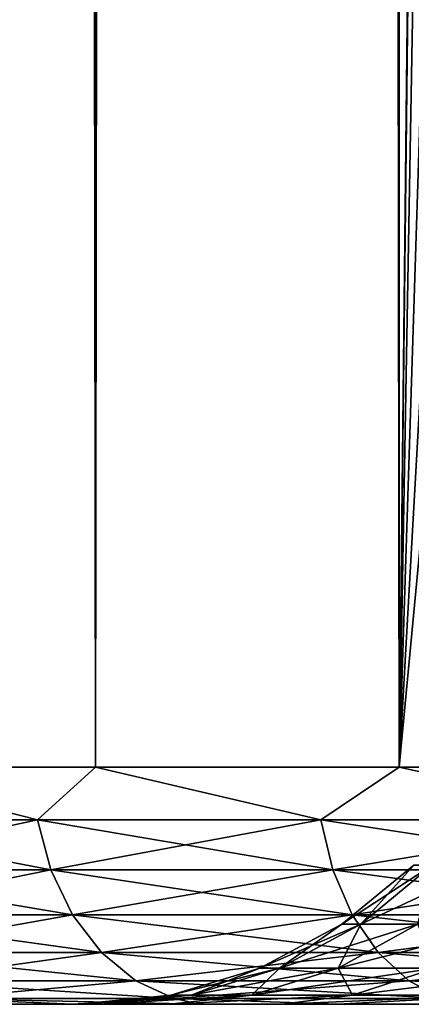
# Model space of a CAD drawing. Extents: x -265 to 265, y 0 to 1027.
# Tile 104 of 256: x 238.45 to 240.1, y 0 to 4.15. Entities that reach past the tile are written whole.
import ezdxf

# ---------------------------------------------------------------- set-up
doc = ezdxf.new("R2010")
doc.units = 0
doc.header["$LTSCALE"] = 65.185185
for name, color, linetype in [('245', 7, 'CONTINUOUS'), ('247', 7, 'CONTINUOUS'), ('248', 7, 'CONTINUOUS'), ('249', 7, 'CONTINUOUS'), ('250', 7, 'CONTINUOUS'), ('274', 7, 'CONTINUOUS'), ('275', 7, 'CONTINUOUS')]:
    doc.layers.add(name, color=color, linetype=linetype)

msp = doc.modelspace()

# ---------------------------------------------------------------- linework, layer by layer
at = {"layer": '245', "color": 7, "linetype": 'CONTINUOUS'}
for points in [[(238.6737, 0, 8.229), (238.1794, 0, 7.5015), (238.6737, 0, -8.229), (238.6737, 0, 8.229)], [(238.6737, 0, -8.229), (238.1794, 0, 7.5015), (238.1794, 0, -7.5015), (238.6737, 0, -8.229)], [(239.2128, 0, 8.9239), (238.6737, 0, 8.229), (239.085, 0, 2.9246), (239.2128, 0, 8.9239)], [(238.6737, 0, 8.229), (238.6737, 0, -8.229), (238.7, 0), (238.6737, 0, 8.229)], [(238.6737, 0, 8.229), (238.7, 0), (238.7967, 0, 1.4749), (238.6737, 0, 8.229)], [(239.085, 0, 2.9246), (238.6737, 0, 8.229), (238.7967, 0, 1.4749), (239.085, 0, 2.9246)], [(238.6737, 0, -8.229), (239.2128, 0, -8.9239), (238.7, 0), (238.6737, 0, -8.229)], [(238.7, 0), (239.2128, 0, -8.9239), (238.7967, 0, -1.4749), (238.7, 0)], [(238.7967, 0, -1.4749), (239.2128, 0, -8.9239), (239.085, 0, -2.9246), (238.7967, 0, -1.4749)], [(239.5601, 0, 4.3243), (239.2128, 0, 8.9239), (239.085, 0, 2.9246), (239.5601, 0, 4.3243)], [(239.085, 0, -2.9246), (239.2128, 0, -8.9239), (239.5601, 0, -4.3243), (239.085, 0, -2.9246)], [(239.7944, 0, 9.5836), (239.2128, 0, 8.9239), (239.5601, 0, 4.3243), (239.7944, 0, 9.5836)], [(239.2128, 0, -8.9239), (239.7944, 0, -9.5836), (239.5601, 0, -4.3243), (239.2128, 0, -8.9239)], [(240.2139, 0, 5.65), (239.7944, 0, 9.5836), (239.5601, 0, 4.3243), (240.2139, 0, 5.65)], [(239.5601, 0, -4.3243), (239.7944, 0, -9.5836), (240.2139, 0, -5.65), (239.5601, 0, -4.3243)], [(240.4163, 0, 10.2055), (239.7944, 0, 9.5836), (240.2139, 0, 5.65), (240.4163, 0, 10.2055)], [(239.7944, 0, -9.5836), (240.4163, 0, -10.2055), (240.2139, 0, -5.65), (239.7944, 0, -9.5836)]]:
    msp.add_3dface(points, dxfattribs=at)
at = {"layer": '247', "color": 7, "linetype": 'CONTINUOUS'}
for points in [[(237.6552, 1, 8.521), (238.7723, 1, 9.9468), (237.6552, 1019, 8.521), (237.6552, 1, 8.521)], [(237.6552, 1019, 8.521), (238.7723, 1, 9.9468), (238.7723, 1019, 9.9468), (237.6552, 1019, 8.521)], [(238.7723, 1, 9.9468), (240.0532, 1, 11.2277), (238.7723, 1019, 9.9468), (238.7723, 1, 9.9468)], [(238.7723, 1019, 9.9468), (240.0532, 1, 11.2277), (240.0532, 1019, 11.2277), (238.7723, 1019, 9.9468)], [(240.0532, 1, 11.2277), (241.479, 1, 12.3448), (240.0532, 1019, 11.2277), (240.0532, 1, 11.2277)], [(240.0532, 1019, 11.2277), (241.479, 1, 12.3448), (241.479, 1019, 12.3448), (240.0532, 1019, 11.2277)]]:
    msp.add_3dface(points, dxfattribs=at)
at = {"layer": '248', "color": 7, "linetype": 'CONTINUOUS'}
for points in [[(238.7723, 1, -9.9468), (237.6552, 1, -8.521), (238.7723, 1019, -9.9468), (238.7723, 1, -9.9468)], [(238.7723, 1019, -9.9468), (237.6552, 1, -8.521), (237.6552, 1019, -8.521), (238.7723, 1019, -9.9468)], [(240.0532, 1, -11.2277), (238.7723, 1, -9.9468), (240.0532, 1019, -11.2277), (240.0532, 1, -11.2277)], [(240.0532, 1019, -11.2277), (238.7723, 1, -9.9468), (238.7723, 1019, -9.9468), (240.0532, 1019, -11.2277)], [(240.0532, 1, -11.2277), (240.0532, 1019, -11.2277), (240.2626, 999.5036, -11.4098), (240.0532, 1, -11.2277)], [(240.0532, 1, -11.2277), (240.2626, 999.5036, -11.4098), (240.2626, 20.4963, -11.4098), (240.0532, 1, -11.2277)], [(240.2626, 19.5036, -11.4098), (240.0532, 1, -11.2277), (240.2626, 20.4963, -11.4098), (240.2626, 19.5036, -11.4098)], [(240.3656, 18.5032, -11.4969), (240.0532, 1, -11.2277), (240.2626, 19.5036, -11.4098), (240.3656, 18.5032, -11.4969)], [(240.5806, 17.4826, -11.6737), (240.0532, 1, -11.2277), (240.3656, 18.5032, -11.4969), (240.5806, 17.4826, -11.6737)], [(240.9243, 16.4371, -11.9428), (240.0532, 1, -11.2277), (240.5806, 17.4826, -11.6737), (240.9243, 16.4371, -11.9428)], [(241.4152, 15.378, -12.3004), (240.0532, 1, -11.2277), (240.9243, 16.4371, -11.9428), (241.4152, 15.378, -12.3004)], [(241.479, 1, -12.3448), (240.0532, 1, -11.2277), (241.4152, 15.378, -12.3004), (241.479, 1, -12.3448)]]:
    msp.add_3dface(points, dxfattribs=at)
at = {"layer": '249', "color": 7, "linetype": 'CONTINUOUS'}
for points in [[(237.6552, 1, 8.521), (237.4884, 0.7786, 8.229), (238.5283, 0.7786, 9.6259), (237.6552, 1, 8.521)], [(238.7723, 1, 9.9468), (237.6552, 1, 8.521), (238.5283, 0.7786, 9.6259), (238.7723, 1, 9.9468)], [(238.7723, 1, 9.9468), (238.5283, 0.7786, 9.6259), (239.7234, 0.7786, 10.8925), (238.7723, 1, 9.9468)], [(240.0532, 1, 11.2277), (238.7723, 1, 9.9468), (239.7234, 0.7786, 10.8925), (240.0532, 1, 11.2277)], [(240.0532, 1, 11.2277), (239.7234, 0.7786, 10.8925), (241.0574, 0.7786, 12.0119), (240.0532, 1, 11.2277)], [(241.479, 1, 12.3448), (240.0532, 1, 11.2277), (241.0574, 0.7786, 12.0119), (241.479, 1, 12.3448)], [(237.5501, 0.5669, 8.1884), (238.5849, 0.5669, 9.5784), (237.4884, 0.7786, 8.229), (237.5501, 0.5669, 8.1884)], [(237.4884, 0.7786, 8.229), (238.5849, 0.5669, 9.5784), (238.5283, 0.7786, 9.6259), (237.4884, 0.7786, 8.229)], [(238.5849, 0.5669, 9.5784), (239.7741, 0.5669, 10.8389), (238.5283, 0.7786, 9.6259), (238.5849, 0.5669, 9.5784)], [(238.5283, 0.7786, 9.6259), (239.7741, 0.5669, 10.8389), (239.7234, 0.7786, 10.8925), (238.5283, 0.7786, 9.6259)], [(239.7741, 0.5669, 10.8389), (241.1015, 0.5669, 11.9527), (239.7234, 0.7786, 10.8925), (239.7741, 0.5669, 10.8389)], [(239.7234, 0.7786, 10.8925), (241.1015, 0.5669, 11.9527), (241.0574, 0.7786, 12.0119), (239.7234, 0.7786, 10.8925)], [(237.6496, 0.377, 8.123), (238.6761, 0.377, 9.5018), (237.5501, 0.5669, 8.1884), (237.6496, 0.377, 8.123)], [(237.5501, 0.5669, 8.1884), (238.6761, 0.377, 9.5018), (238.5849, 0.5669, 9.5784), (237.5501, 0.5669, 8.1884)], [(238.6761, 0.377, 9.5018), (239.8558, 0.377, 10.7522), (238.5849, 0.5669, 9.5784), (238.6761, 0.377, 9.5018)], [(238.5849, 0.5669, 9.5784), (239.8558, 0.377, 10.7522), (239.7741, 0.5669, 10.8389), (238.5849, 0.5669, 9.5784)], [(239.8558, 0.377, 10.7522), (241.1727, 0.377, 11.8572), (239.7741, 0.5669, 10.8389), (239.8558, 0.377, 10.7522)], [(239.7741, 0.5669, 10.8389), (241.1727, 0.377, 11.8572), (241.1015, 0.5669, 11.9527), (239.7741, 0.5669, 10.8389)], [(237.782, 0.2184, 8.0359), (238.7975, 0.2184, 9.4), (237.6496, 0.377, 8.123), (237.782, 0.2184, 8.0359)], [(237.6496, 0.377, 8.123), (238.7975, 0.2184, 9.4), (238.6761, 0.377, 9.5018), (237.6496, 0.377, 8.123)], [(238.7975, 0.2184, 9.4), (239.9645, 0.2184, 10.637), (238.6761, 0.377, 9.5018), (238.7975, 0.2184, 9.4)], [(238.6761, 0.377, 9.5018), (239.9645, 0.2184, 10.637), (239.8558, 0.377, 10.7522), (238.6761, 0.377, 9.5018)], [(239.9645, 0.2184, 10.637), (241.2672, 0.2184, 11.7301), (239.8558, 0.377, 10.7522), (239.9645, 0.2184, 10.637)], [(239.8558, 0.377, 10.7522), (241.2672, 0.2184, 11.7301), (241.1727, 0.377, 11.8572), (239.8558, 0.377, 10.7522)], [(237.9405, 0.0991, 7.9317), (238.9428, 0.0991, 9.2781), (237.782, 0.2184, 8.0359), (237.9405, 0.0991, 7.9317)], [(237.782, 0.2184, 8.0359), (238.9428, 0.0991, 9.2781), (238.7975, 0.2184, 9.4), (237.782, 0.2184, 8.0359)], [(238.9428, 0.0991, 9.2781), (240.0947, 0.0991, 10.499), (238.7975, 0.2184, 9.4), (238.9428, 0.0991, 9.2781)], [(238.7975, 0.2184, 9.4), (240.0947, 0.0991, 10.499), (239.9645, 0.2184, 10.637), (238.7975, 0.2184, 9.4)], [(240.0947, 0.0991, 10.499), (241.3806, 0.0991, 11.5779), (239.9645, 0.2184, 10.637), (240.0947, 0.0991, 10.499)], [(239.9645, 0.2184, 10.637), (241.3806, 0.0991, 11.5779), (241.2672, 0.2184, 11.7301), (239.9645, 0.2184, 10.637)], [(238.1173, 0.0251, 7.8154), (239.1049, 0.0251, 9.1421), (237.9405, 0.0991, 7.9317), (238.1173, 0.0251, 7.8154)], [(237.9405, 0.0991, 7.9317), (239.1049, 0.0251, 9.1421), (238.9428, 0.0991, 9.2781), (237.9405, 0.0991, 7.9317)], [(239.1049, 0.0251, 9.1421), (240.2399, 0.0251, 10.3451), (238.9428, 0.0991, 9.2781), (239.1049, 0.0251, 9.1421)], [(238.9428, 0.0991, 9.2781), (240.2399, 0.0251, 10.3451), (240.0947, 0.0991, 10.499), (238.9428, 0.0991, 9.2781)], [(240.2399, 0.0251, 10.3451), (241.5069, 0.0251, 11.4082), (240.0947, 0.0991, 10.499), (240.2399, 0.0251, 10.3451)], [(240.0947, 0.0991, 10.499), (241.5069, 0.0251, 11.4082), (241.3806, 0.0991, 11.5779), (240.0947, 0.0991, 10.499)], [(238.1794, 0, 7.5015), (238.6737, 0, 8.229), (238.1173, 0.0251, 7.8154), (238.1794, 0, 7.5015)], [(238.6737, 0, 8.229), (239.2128, 0, 8.9239), (238.1173, 0.0251, 7.8154), (238.6737, 0, 8.229)], [(238.1173, 0.0251, 7.8154), (239.2128, 0, 8.9239), (239.1049, 0.0251, 9.1421), (238.1173, 0.0251, 7.8154)], [(239.2128, 0, 8.9239), (239.7944, 0, 9.5836), (239.1049, 0.0251, 9.1421), (239.2128, 0, 8.9239)], [(239.1049, 0.0251, 9.1421), (239.7944, 0, 9.5836), (240.2399, 0.0251, 10.3451), (239.1049, 0.0251, 9.1421)], [(239.7944, 0, 9.5836), (240.4163, 0, 10.2055), (240.2399, 0.0251, 10.3451), (239.7944, 0, 9.5836)]]:
    msp.add_3dface(points, dxfattribs=at)
at = {"layer": '250', "color": 7, "linetype": 'CONTINUOUS'}
for points in [[(237.6552, 1, -8.521), (238.5283, 0.7786, -9.6259), (237.4884, 0.7786, -8.229), (237.6552, 1, -8.521)], [(237.6552, 1, -8.521), (238.7723, 1, -9.9468), (238.5283, 0.7786, -9.6259), (237.6552, 1, -8.521)], [(238.7723, 1, -9.9468), (239.7234, 0.7786, -10.8925), (238.5283, 0.7786, -9.6259), (238.7723, 1, -9.9468)], [(238.7723, 1, -9.9468), (240.0532, 1, -11.2277), (239.7234, 0.7786, -10.8925), (238.7723, 1, -9.9468)], [(240.0532, 1, -11.2277), (241.0574, 0.7786, -12.0119), (239.7234, 0.7786, -10.8925), (240.0532, 1, -11.2277)], [(240.0532, 1, -11.2277), (241.479, 1, -12.3448), (241.0574, 0.7786, -12.0119), (240.0532, 1, -11.2277)], [(238.5283, 0.7786, -9.6259), (237.5501, 0.5669, -8.1884), (237.4884, 0.7786, -8.229), (238.5283, 0.7786, -9.6259)], [(238.5849, 0.5669, -9.5784), (237.5501, 0.5669, -8.1884), (238.5283, 0.7786, -9.6259), (238.5849, 0.5669, -9.5784)], [(239.7234, 0.7786, -10.8925), (238.5849, 0.5669, -9.5784), (238.5283, 0.7786, -9.6259), (239.7234, 0.7786, -10.8925)], [(239.7741, 0.5669, -10.8389), (238.5849, 0.5669, -9.5784), (239.7234, 0.7786, -10.8925), (239.7741, 0.5669, -10.8389)], [(241.0574, 0.7786, -12.0119), (239.7741, 0.5669, -10.8389), (239.7234, 0.7786, -10.8925), (241.0574, 0.7786, -12.0119)], [(241.1015, 0.5669, -11.9527), (239.7741, 0.5669, -10.8389), (241.0574, 0.7786, -12.0119), (241.1015, 0.5669, -11.9527)], [(238.5849, 0.5669, -9.5784), (237.6496, 0.377, -8.123), (237.5501, 0.5669, -8.1884), (238.5849, 0.5669, -9.5784)], [(238.6761, 0.377, -9.5018), (237.6496, 0.377, -8.123), (238.5849, 0.5669, -9.5784), (238.6761, 0.377, -9.5018)], [(239.7741, 0.5669, -10.8389), (238.6761, 0.377, -9.5018), (238.5849, 0.5669, -9.5784), (239.7741, 0.5669, -10.8389)], [(239.8558, 0.377, -10.7522), (238.6761, 0.377, -9.5018), (239.7741, 0.5669, -10.8389), (239.8558, 0.377, -10.7522)], [(241.1015, 0.5669, -11.9527), (239.8558, 0.377, -10.7522), (239.7741, 0.5669, -10.8389), (241.1015, 0.5669, -11.9527)], [(241.1727, 0.377, -11.8572), (239.8558, 0.377, -10.7522), (241.1015, 0.5669, -11.9527), (241.1727, 0.377, -11.8572)], [(238.6761, 0.377, -9.5018), (237.782, 0.2184, -8.0359), (237.6496, 0.377, -8.123), (238.6761, 0.377, -9.5018)], [(238.7975, 0.2184, -9.4), (237.782, 0.2184, -8.0359), (238.6761, 0.377, -9.5018), (238.7975, 0.2184, -9.4)], [(239.8558, 0.377, -10.7522), (238.7975, 0.2184, -9.4), (238.6761, 0.377, -9.5018), (239.8558, 0.377, -10.7522)], [(239.9645, 0.2184, -10.637), (238.7975, 0.2184, -9.4), (239.8558, 0.377, -10.7522), (239.9645, 0.2184, -10.637)], [(241.1727, 0.377, -11.8572), (239.9645, 0.2184, -10.637), (239.8558, 0.377, -10.7522), (241.1727, 0.377, -11.8572)], [(241.2672, 0.2184, -11.7301), (239.9645, 0.2184, -10.637), (241.1727, 0.377, -11.8572), (241.2672, 0.2184, -11.7301)], [(238.7975, 0.2184, -9.4), (237.9405, 0.0991, -7.9317), (237.782, 0.2184, -8.0359), (238.7975, 0.2184, -9.4)], [(238.9428, 0.0991, -9.2781), (237.9405, 0.0991, -7.9317), (238.7975, 0.2184, -9.4), (238.9428, 0.0991, -9.2781)], [(239.9645, 0.2184, -10.637), (238.9428, 0.0991, -9.2781), (238.7975, 0.2184, -9.4), (239.9645, 0.2184, -10.637)], [(240.0947, 0.0991, -10.499), (238.9428, 0.0991, -9.2781), (239.9645, 0.2184, -10.637), (240.0947, 0.0991, -10.499)], [(241.2672, 0.2184, -11.7301), (240.0947, 0.0991, -10.499), (239.9645, 0.2184, -10.637), (241.2672, 0.2184, -11.7301)], [(241.3806, 0.0991, -11.5779), (240.0947, 0.0991, -10.499), (241.2672, 0.2184, -11.7301), (241.3806, 0.0991, -11.5779)], [(238.9428, 0.0991, -9.2781), (238.1173, 0.0251, -7.8154), (237.9405, 0.0991, -7.9317), (238.9428, 0.0991, -9.2781)], [(239.1049, 0.0251, -9.1421), (238.1173, 0.0251, -7.8154), (238.9428, 0.0991, -9.2781), (239.1049, 0.0251, -9.1421)], [(240.0947, 0.0991, -10.499), (239.1049, 0.0251, -9.1421), (238.9428, 0.0991, -9.2781), (240.0947, 0.0991, -10.499)], [(240.2399, 0.0251, -10.3451), (239.1049, 0.0251, -9.1421), (240.0947, 0.0991, -10.499), (240.2399, 0.0251, -10.3451)], [(241.3806, 0.0991, -11.5779), (240.2399, 0.0251, -10.3451), (240.0947, 0.0991, -10.499), (241.3806, 0.0991, -11.5779)], [(238.6737, 0, -8.229), (238.1794, 0, -7.5015), (238.1173, 0.0251, -7.8154), (238.6737, 0, -8.229)], [(239.1049, 0.0251, -9.1421), (238.6737, 0, -8.229), (238.1173, 0.0251, -7.8154), (239.1049, 0.0251, -9.1421)], [(239.2128, 0, -8.9239), (238.6737, 0, -8.229), (239.1049, 0.0251, -9.1421), (239.2128, 0, -8.9239)], [(239.7944, 0, -9.5836), (239.2128, 0, -8.9239), (239.1049, 0.0251, -9.1421), (239.7944, 0, -9.5836)], [(240.2399, 0.0251, -10.3451), (239.7944, 0, -9.5836), (239.1049, 0.0251, -9.1421), (240.2399, 0.0251, -10.3451)], [(240.4163, 0, -10.2055), (239.7944, 0, -9.5836), (240.2399, 0.0251, -10.3451), (240.4163, 0, -10.2055)]]:
    msp.add_3dface(points, dxfattribs=at)
at = {"layer": '274', "color": 7, "linetype": 'CONTINUOUS'}
for points in [[(239.8118, 0.3375), (239.8921, 0.3375, -1.2769), (240.115, 0.5866), (239.8118, 0.3375)], [(239.8921, 0.3375, -1.2769), (240.1319, 0.3375, -2.5337), (240.193, 0.5866, -1.2389), (239.8921, 0.3375, -1.2769)], [(240.115, 0.5866), (239.8921, 0.3375, -1.2769), (240.193, 0.5866, -1.2389), (240.115, 0.5866)], [(239.4657, 0.1524), (239.5488, 0.1524, -1.3203), (239.8118, 0.3375), (239.4657, 0.1524)], [(239.5488, 0.1524, -1.3203), (239.7967, 0.1524, -2.6198), (239.8921, 0.3375, -1.2769), (239.5488, 0.1524, -1.3203)], [(239.8118, 0.3375), (239.5488, 0.1524, -1.3203), (239.8921, 0.3375, -1.2769), (239.8118, 0.3375)], [(239.7967, 0.1524, -2.6198), (240.2055, 0.1524, -3.8779), (240.1319, 0.3375, -2.5337), (239.7967, 0.1524, -2.6198)], [(239.8921, 0.3375, -1.2769), (239.7967, 0.1524, -2.6198), (240.1319, 0.3375, -2.5337), (239.8921, 0.3375, -1.2769)], [(239.0902, 0.0384), (239.1762, 0.0384, -1.3674), (239.4657, 0.1524), (239.0902, 0.0384)], [(239.1762, 0.0384, -1.3674), (239.4329, 0.0384, -2.7132), (239.5488, 0.1524, -1.3203), (239.1762, 0.0384, -1.3674)], [(239.4657, 0.1524), (239.1762, 0.0384, -1.3674), (239.5488, 0.1524, -1.3203), (239.4657, 0.1524)], [(239.4329, 0.0384, -2.7132), (239.8563, 0.0384, -4.0162), (239.7967, 0.1524, -2.6198), (239.4329, 0.0384, -2.7132)], [(239.5488, 0.1524, -1.3203), (239.4329, 0.0384, -2.7132), (239.7967, 0.1524, -2.6198), (239.5488, 0.1524, -1.3203)], [(239.7967, 0.1524, -2.6198), (239.8563, 0.0384, -4.0162), (240.2055, 0.1524, -3.8779), (239.7967, 0.1524, -2.6198)], [(239.8563, 0.0384, -4.0162), (240.4397, 0.0384, -5.2558), (240.2055, 0.1524, -3.8779), (239.8563, 0.0384, -4.0162)], [(238.7, 0), (238.7967, 0, -1.4749), (239.0902, 0.0384), (238.7, 0)], [(238.7967, 0, -1.4749), (239.085, 0, -2.9246), (239.4329, 0.0384, -2.7132), (238.7967, 0, -1.4749)], [(239.0902, 0.0384), (238.7967, 0, -1.4749), (239.1762, 0.0384, -1.3674), (239.0902, 0.0384)], [(239.1762, 0.0384, -1.3674), (238.7967, 0, -1.4749), (239.4329, 0.0384, -2.7132), (239.1762, 0.0384, -1.3674)], [(239.085, 0, -2.9246), (239.5601, 0, -4.3243), (239.8563, 0.0384, -4.0162), (239.085, 0, -2.9246)], [(239.4329, 0.0384, -2.7132), (239.085, 0, -2.9246), (239.8563, 0.0384, -4.0162), (239.4329, 0.0384, -2.7132)], [(239.5601, 0, -4.3243), (240.2139, 0, -5.65), (240.4397, 0.0384, -5.2558), (239.5601, 0, -4.3243)], [(239.8563, 0.0384, -4.0162), (239.5601, 0, -4.3243), (240.4397, 0.0384, -5.2558), (239.8563, 0.0384, -4.0162)]]:
    msp.add_3dface(points, dxfattribs=at)
at = {"layer": '275', "color": 7, "linetype": 'CONTINUOUS'}
for points in [[(239.8118, 0.3375), (240.115, 0.5866), (240.193, 0.5866, 1.2389), (239.8118, 0.3375)], [(239.8921, 0.3375, 1.2769), (239.8118, 0.3375), (240.193, 0.5866, 1.2389), (239.8921, 0.3375, 1.2769)], [(240.1319, 0.3375, 2.5337), (239.8921, 0.3375, 1.2769), (240.4256, 0.5866, 2.4583), (240.1319, 0.3375, 2.5337)], [(240.4256, 0.5866, 2.4583), (239.8921, 0.3375, 1.2769), (240.193, 0.5866, 1.2389), (240.4256, 0.5866, 2.4583)], [(239.4657, 0.1524), (239.8118, 0.3375), (239.8921, 0.3375, 1.2769), (239.4657, 0.1524)], [(239.5488, 0.1524, 1.3203), (239.4657, 0.1524), (239.8921, 0.3375, 1.2769), (239.5488, 0.1524, 1.3203)], [(239.7967, 0.1524, 2.6198), (239.5488, 0.1524, 1.3203), (240.1319, 0.3375, 2.5337), (239.7967, 0.1524, 2.6198)], [(240.1319, 0.3375, 2.5337), (239.5488, 0.1524, 1.3203), (239.8921, 0.3375, 1.2769), (240.1319, 0.3375, 2.5337)], [(240.2055, 0.1524, 3.8779), (239.7967, 0.1524, 2.6198), (240.5272, 0.3375, 3.7505), (240.2055, 0.1524, 3.8779)], [(240.5272, 0.3375, 3.7505), (239.7967, 0.1524, 2.6198), (240.1319, 0.3375, 2.5337), (240.5272, 0.3375, 3.7505)], [(239.0902, 0.0384), (239.4657, 0.1524), (239.5488, 0.1524, 1.3203), (239.0902, 0.0384)], [(239.1762, 0.0384, 1.3674), (239.0902, 0.0384), (239.5488, 0.1524, 1.3203), (239.1762, 0.0384, 1.3674)], [(239.4329, 0.0384, 2.7132), (239.1762, 0.0384, 1.3674), (239.7967, 0.1524, 2.6198), (239.4329, 0.0384, 2.7132)], [(239.7967, 0.1524, 2.6198), (239.1762, 0.0384, 1.3674), (239.5488, 0.1524, 1.3203), (239.7967, 0.1524, 2.6198)], [(239.8563, 0.0384, 4.0162), (239.4329, 0.0384, 2.7132), (240.2055, 0.1524, 3.8779), (239.8563, 0.0384, 4.0162)], [(240.2055, 0.1524, 3.8779), (239.4329, 0.0384, 2.7132), (239.7967, 0.1524, 2.6198), (240.2055, 0.1524, 3.8779)], [(240.4397, 0.0384, 5.2558), (239.8563, 0.0384, 4.0162), (240.7687, 0.1524, 5.0749), (240.4397, 0.0384, 5.2558)], [(240.7687, 0.1524, 5.0749), (239.8563, 0.0384, 4.0162), (240.2055, 0.1524, 3.8779), (240.7687, 0.1524, 5.0749)], [(238.7967, 0, 1.4749), (238.7, 0), (239.1762, 0.0384, 1.3674), (238.7967, 0, 1.4749)], [(238.7, 0), (239.0902, 0.0384), (239.1762, 0.0384, 1.3674), (238.7, 0)], [(239.085, 0, 2.9246), (238.7967, 0, 1.4749), (239.4329, 0.0384, 2.7132), (239.085, 0, 2.9246)], [(239.4329, 0.0384, 2.7132), (238.7967, 0, 1.4749), (239.1762, 0.0384, 1.3674), (239.4329, 0.0384, 2.7132)], [(239.5601, 0, 4.3243), (239.085, 0, 2.9246), (239.8563, 0.0384, 4.0162), (239.5601, 0, 4.3243)], [(239.8563, 0.0384, 4.0162), (239.085, 0, 2.9246), (239.4329, 0.0384, 2.7132), (239.8563, 0.0384, 4.0162)], [(240.2139, 0, 5.65), (239.5601, 0, 4.3243), (240.4397, 0.0384, 5.2558), (240.2139, 0, 5.65)], [(240.4397, 0.0384, 5.2558), (239.5601, 0, 4.3243), (239.8563, 0.0384, 4.0162), (240.4397, 0.0384, 5.2558)]]:
    msp.add_3dface(points, dxfattribs=at)

doc.saveas('drawing.dxf')
